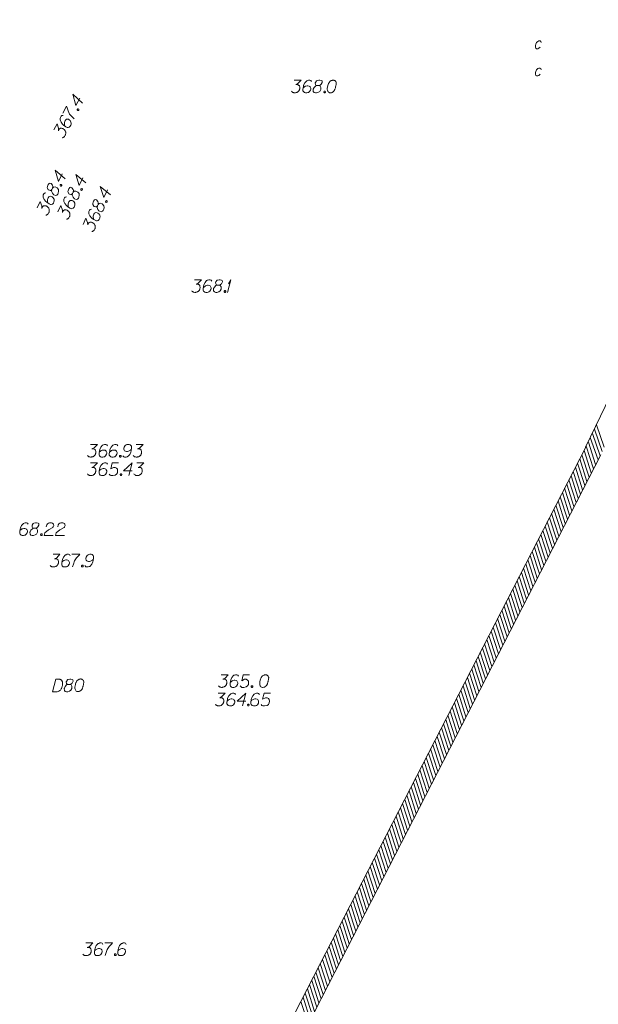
# Model space of a CAD drawing. Header units: millimetres. Extents: x 460 to 2266, y 622 to 2169.
# Tile 53 of 95: x 2042 to 2076, y 1971 to 2029. Entities that reach past the tile are written whole.
import ezdxf

# ---------------------------------------------------------------- set-up
doc = ezdxf.new("R2010")
doc.units = ezdxf.units.MM
for name, color, linetype, lineweight in [('#digitalizacja', 7, 'Continuous', 18), ('#RAMKA', 7, 'Continuous', 18), ('#skartowane', 7, 'Continuous', 18), ('#zakres', 7, 'Continuous', 18)]:
    doc.layers.add(name, color=color, linetype=linetype, lineweight=lineweight)

# ---------------------------------------------------------------- blocks, each defined once
blk = doc.blocks.new('*U182')
at = {"layer": '#skartowane', "color": 7, "linetype": 'ByBlock', "lineweight": 18}
for q in [(5555349.341, 5636359.694), (5555349.394, 5636360.19)]:
    blk.add_line((5555349.542, 5636360.444), q, dxfattribs=at)

msp = doc.modelspace()

# ---------------------------------------------------------------- linework, layer by layer
at = {"layer": '#digitalizacja', "color": 1, "linetype": 'Continuous', "lineweight": 18, "flags": 128}
for points in [[(2045.462, 2024.584), (2045.221, 2024.137), (2045.046, 2024.808), (2045.611, 2024.276)], [(2044.464, 2023.552), (2044.384, 2023.541), (2044.343, 2023.503), (2044.304, 2023.43), (2044.297, 2023.367), (2044.291, 2023.33), (2044.292, 2023.296), (2044.341, 2023.162), (2044.435, 2023.038), (2044.494, 2022.986), (2044.634, 2022.884), (2044.712, 2022.842), (2044.754, 2022.846), (2044.818, 2022.865), (2044.837, 2022.875), (2044.881, 2022.919), (2044.917, 2022.986), (2044.935, 2023.044), (2044.944, 2023.086), (2044.93, 2023.16), (2044.875, 2023.257), (2044.831, 2023.301), (2044.79, 2023.323), (2044.708, 2023.333), (2044.671, 2023.327), (2044.631, 2023.301), (2044.581, 2023.247), (2044.556, 2023.201), (2044.541, 2023.135), (2044.537, 2023.09), (2044.545, 2023.006), (2044.554, 2022.96), (2044.561, 2022.936)], [(2044.439, 2023.68), (2044.663, 2024.096), (2044.675, 2024.056), (2044.755, 2023.818), (2044.844, 2023.636), (2044.982, 2023.481), (2045.116, 2023.355)], [(2045.299, 2023.907), (2045.313, 2023.933), (2045.332, 2023.943), (2045.361, 2023.948), (2045.387, 2023.934), (2045.399, 2023.907), (2045.401, 2023.886), (2045.387, 2023.86), (2045.369, 2023.85), (2045.339, 2023.845), (2045.313, 2023.859), (2045.301, 2023.886), (2045.299, 2023.907)], [(2043.907, 2022.692), (2044.103, 2023.056), (2044.187, 2022.789), (2044.183, 2022.644), (2044.233, 2022.737), (2044.249, 2022.755), (2044.26, 2022.763), (2044.271, 2022.771), (2044.282, 2022.778), (2044.309, 2022.791), (2044.33, 2022.793), (2044.351, 2022.795), (2044.37, 2022.792), (2044.411, 2022.782), (2044.445, 2022.771), (2044.461, 2022.762), (2044.482, 2022.751), (2044.51, 2022.729), (2044.528, 2022.713), (2044.546, 2022.696), (2044.559, 2022.683), (2044.567, 2022.672), (2044.574, 2022.661), (2044.582, 2022.65), (2044.592, 2022.632), (2044.604, 2022.605), (2044.611, 2022.581), (2044.616, 2022.565), (2044.618, 2022.544), (2044.62, 2022.522), (2044.619, 2022.496), (2044.619, 2022.483), (2044.61, 2022.441), (2044.598, 2022.407), (2044.592, 2022.383), (2044.573, 2022.347), (2044.545, 2022.308), (2044.531, 2022.295), (2044.518, 2022.282), (2044.504, 2022.27), (2044.486, 2022.26), (2044.467, 2022.25), (2044.432, 2022.235), (2044.403, 2022.23)]]:
    msp.add_lwpolyline(points, dxfattribs=at)
at = {"layer": '#digitalizacja', "color": 36, "linetype": 'Continuous', "lineweight": 18, "true_color": 0x7d3300, "flags": 128}
for points in [[(2046.078, 2004.062), (2046.491, 2004.062), (2046.296, 2003.861), (2046.166, 2003.796), (2046.272, 2003.796), (2046.296, 2003.79), (2046.308, 2003.784), (2046.32, 2003.779), (2046.331, 2003.773), (2046.355, 2003.755), (2046.367, 2003.737), (2046.379, 2003.719), (2046.385, 2003.702), (2046.396, 2003.66), (2046.402, 2003.625), (2046.402, 2003.607), (2046.402, 2003.584), (2046.396, 2003.548), (2046.391, 2003.525), (2046.385, 2003.501), (2046.379, 2003.483), (2046.373, 2003.471), (2046.367, 2003.46), (2046.361, 2003.448), (2046.349, 2003.43), (2046.331, 2003.406), (2046.314, 2003.389), (2046.302, 2003.377), (2046.284, 2003.365), (2046.267, 2003.353), (2046.243, 2003.342), (2046.231, 2003.336), (2046.19, 2003.324), (2046.154, 2003.318), (2046.131, 2003.312), (2046.089, 2003.312), (2046.042, 2003.318), (2046.024, 2003.324), (2046.007, 2003.33), (2045.989, 2003.336), (2045.971, 2003.347), (2045.954, 2003.359), (2045.924, 2003.383), (2045.906, 2003.406)], [(2047.099, 2003.979), (2047.052, 2004.044), (2046.999, 2004.062), (2046.916, 2004.062), (2046.857, 2004.038), (2046.822, 2004.027), (2046.792, 2004.009), (2046.698, 2003.902), (2046.633, 2003.761), (2046.615, 2003.684), (2046.591, 2003.513), (2046.591, 2003.424), (2046.615, 2003.389), (2046.662, 2003.342), (2046.68, 2003.33), (2046.739, 2003.312), (2046.816, 2003.312), (2046.875, 2003.324), (2046.916, 2003.336), (2046.975, 2003.383), (2047.034, 2003.477), (2047.052, 2003.536), (2047.052, 2003.584), (2047.022, 2003.66), (2046.999, 2003.69), (2046.957, 2003.714), (2046.887, 2003.731), (2046.833, 2003.731), (2046.768, 2003.714), (2046.727, 2003.696), (2046.656, 2003.649), (2046.621, 2003.619), (2046.603, 2003.601)], [(2047.707, 2003.979), (2047.66, 2004.044), (2047.607, 2004.062), (2047.524, 2004.062), (2047.465, 2004.038), (2047.43, 2004.027), (2047.4, 2004.009), (2047.306, 2003.902), (2047.241, 2003.761), (2047.223, 2003.684), (2047.199, 2003.513), (2047.199, 2003.424), (2047.223, 2003.389), (2047.27, 2003.342), (2047.288, 2003.33), (2047.347, 2003.312), (2047.424, 2003.312), (2047.483, 2003.324), (2047.524, 2003.336), (2047.583, 2003.383), (2047.642, 2003.477), (2047.66, 2003.536), (2047.66, 2003.584), (2047.631, 2003.66), (2047.607, 2003.69), (2047.566, 2003.714), (2047.495, 2003.731), (2047.442, 2003.731), (2047.377, 2003.714), (2047.335, 2003.696), (2047.264, 2003.649), (2047.229, 2003.619), (2047.211, 2003.601)], [(2048.008, 2003.395), (2048.056, 2003.33), (2048.109, 2003.312), (2048.192, 2003.312), (2048.251, 2003.336), (2048.286, 2003.347), (2048.315, 2003.365), (2048.41, 2003.471), (2048.475, 2003.613), (2048.493, 2003.69), (2048.516, 2003.861), (2048.516, 2003.95), (2048.493, 2003.985), (2048.445, 2004.032), (2048.428, 2004.044), (2048.369, 2004.062), (2048.292, 2004.062), (2048.233, 2004.05), (2048.192, 2004.038), (2048.132, 2003.991), (2048.073, 2003.897), (2048.056, 2003.838), (2048.056, 2003.79), (2048.085, 2003.714), (2048.109, 2003.684), (2048.15, 2003.66), (2048.221, 2003.643), (2048.274, 2003.643), (2048.339, 2003.66), (2048.38, 2003.678), (2048.451, 2003.725), (2048.487, 2003.755), (2048.504, 2003.773)], [(2048.788, 2004.062), (2049.201, 2004.062), (2049.006, 2003.861), (2048.876, 2003.796), (2048.983, 2003.796), (2049.006, 2003.79), (2049.018, 2003.784), (2049.03, 2003.779), (2049.042, 2003.773), (2049.065, 2003.755), (2049.077, 2003.737), (2049.089, 2003.719), (2049.095, 2003.702), (2049.107, 2003.66), (2049.113, 2003.625), (2049.113, 2003.607), (2049.113, 2003.584), (2049.107, 2003.548), (2049.101, 2003.525), (2049.095, 2003.501), (2049.089, 2003.483), (2049.083, 2003.471), (2049.077, 2003.46), (2049.071, 2003.448), (2049.06, 2003.43), (2049.042, 2003.406), (2049.024, 2003.389), (2049.012, 2003.377), (2048.995, 2003.365), (2048.977, 2003.353), (2048.953, 2003.342), (2048.941, 2003.336), (2048.9, 2003.324), (2048.865, 2003.318), (2048.841, 2003.312), (2048.8, 2003.312), (2048.752, 2003.318), (2048.735, 2003.324), (2048.717, 2003.33), (2048.699, 2003.336), (2048.682, 2003.347), (2048.664, 2003.359), (2048.634, 2003.383), (2048.617, 2003.406)], [(2047.843, 2003.412), (2047.873, 2003.412), (2047.89, 2003.401), (2047.908, 2003.377), (2047.908, 2003.347), (2047.89, 2003.324), (2047.873, 2003.312), (2047.843, 2003.312), (2047.825, 2003.324), (2047.808, 2003.347), (2047.808, 2003.377), (2047.825, 2003.401), (2047.843, 2003.412)], [(2046.078, 2002.968), (2046.491, 2002.968), (2046.296, 2002.767), (2046.166, 2002.702), (2046.272, 2002.702), (2046.296, 2002.696), (2046.308, 2002.69), (2046.32, 2002.684), (2046.331, 2002.678), (2046.355, 2002.661), (2046.367, 2002.643), (2046.379, 2002.625), (2046.385, 2002.608), (2046.396, 2002.566), (2046.402, 2002.531), (2046.402, 2002.513), (2046.402, 2002.489), (2046.396, 2002.454), (2046.391, 2002.43), (2046.385, 2002.407), (2046.379, 2002.389), (2046.373, 2002.377), (2046.367, 2002.366), (2046.361, 2002.354), (2046.349, 2002.336), (2046.331, 2002.312), (2046.314, 2002.295), (2046.302, 2002.283), (2046.284, 2002.271), (2046.267, 2002.259), (2046.243, 2002.247), (2046.231, 2002.241), (2046.19, 2002.23), (2046.154, 2002.224), (2046.131, 2002.218), (2046.089, 2002.218), (2046.042, 2002.224), (2046.024, 2002.23), (2046.007, 2002.236), (2045.989, 2002.241), (2045.971, 2002.253), (2045.954, 2002.265), (2045.924, 2002.289), (2045.906, 2002.312)], [(2047.099, 2002.885), (2047.052, 2002.95), (2046.999, 2002.968), (2046.916, 2002.968), (2046.857, 2002.944), (2046.822, 2002.932), (2046.792, 2002.915), (2046.698, 2002.808), (2046.633, 2002.667), (2046.615, 2002.59), (2046.591, 2002.419), (2046.591, 2002.33), (2046.615, 2002.295), (2046.662, 2002.247), (2046.68, 2002.236), (2046.739, 2002.218), (2046.816, 2002.218), (2046.875, 2002.23), (2046.916, 2002.241), (2046.975, 2002.289), (2047.034, 2002.383), (2047.052, 2002.442), (2047.052, 2002.489), (2047.022, 2002.566), (2046.999, 2002.596), (2046.957, 2002.619), (2046.887, 2002.637), (2046.833, 2002.637), (2046.768, 2002.619), (2046.727, 2002.602), (2046.656, 2002.554), (2046.621, 2002.525), (2046.603, 2002.507)], [(2047.749, 2002.968), (2047.377, 2002.968), (2047.282, 2002.614), (2047.453, 2002.702), (2047.554, 2002.702), (2047.636, 2002.649), (2047.684, 2002.59), (2047.695, 2002.489), (2047.678, 2002.389), (2047.631, 2002.306), (2047.548, 2002.241), (2047.406, 2002.218), (2047.3, 2002.218), (2047.247, 2002.241), (2047.199, 2002.306)], [(2048.558, 2002.495), (2048.05, 2002.495), (2048.558, 2002.968), (2048.357, 2002.218)], [(2048.829, 2002.968), (2049.243, 2002.968), (2049.048, 2002.767), (2048.918, 2002.702), (2049.024, 2002.702), (2049.048, 2002.696), (2049.06, 2002.69), (2049.071, 2002.684), (2049.083, 2002.678), (2049.107, 2002.661), (2049.119, 2002.643), (2049.13, 2002.625), (2049.136, 2002.608), (2049.148, 2002.566), (2049.154, 2002.531), (2049.154, 2002.513), (2049.154, 2002.489), (2049.148, 2002.454), (2049.142, 2002.43), (2049.136, 2002.407), (2049.13, 2002.389), (2049.125, 2002.377), (2049.119, 2002.366), (2049.113, 2002.354), (2049.101, 2002.336), (2049.083, 2002.312), (2049.065, 2002.295), (2049.054, 2002.283), (2049.036, 2002.271), (2049.018, 2002.259), (2048.995, 2002.247), (2048.983, 2002.241), (2048.941, 2002.23), (2048.906, 2002.224), (2048.882, 2002.218), (2048.841, 2002.218), (2048.794, 2002.224), (2048.776, 2002.23), (2048.758, 2002.236), (2048.741, 2002.241), (2048.723, 2002.253), (2048.705, 2002.265), (2048.676, 2002.289), (2048.658, 2002.312)], [(2047.884, 2002.318), (2047.914, 2002.318), (2047.932, 2002.306), (2047.949, 2002.283), (2047.949, 2002.253), (2047.932, 2002.23), (2047.914, 2002.218), (2047.884, 2002.218), (2047.867, 2002.23), (2047.849, 2002.253), (2047.849, 2002.283), (2047.867, 2002.306), (2047.884, 2002.318)], [(2053.836, 1990.42), (2054.249, 1990.42), (2054.055, 1990.219), (2053.925, 1990.154), (2054.031, 1990.154), (2054.055, 1990.148), (2054.066, 1990.142), (2054.078, 1990.136), (2054.09, 1990.13), (2054.114, 1990.113), (2054.125, 1990.095), (2054.137, 1990.077), (2054.143, 1990.06), (2054.155, 1990.018), (2054.161, 1989.983), (2054.161, 1989.965), (2054.161, 1989.941), (2054.155, 1989.906), (2054.149, 1989.882), (2054.143, 1989.859), (2054.137, 1989.841), (2054.131, 1989.829), (2054.125, 1989.817), (2054.12, 1989.806), (2054.108, 1989.788), (2054.09, 1989.764), (2054.072, 1989.747), (2054.061, 1989.735), (2054.043, 1989.723), (2054.025, 1989.711), (2054.001, 1989.699), (2053.99, 1989.693), (2053.948, 1989.682), (2053.913, 1989.676), (2053.889, 1989.67), (2053.848, 1989.67), (2053.801, 1989.676), (2053.783, 1989.682), (2053.765, 1989.688), (2053.747, 1989.693), (2053.73, 1989.705), (2053.712, 1989.717), (2053.683, 1989.741), (2053.665, 1989.764)], [(2054.858, 1990.337), (2054.81, 1990.402), (2054.757, 1990.42), (2054.675, 1990.42), (2054.616, 1990.396), (2054.58, 1990.384), (2054.551, 1990.367), (2054.456, 1990.26), (2054.391, 1990.119), (2054.373, 1990.042), (2054.35, 1989.871), (2054.35, 1989.782), (2054.373, 1989.747), (2054.421, 1989.699), (2054.438, 1989.688), (2054.497, 1989.67), (2054.574, 1989.67), (2054.633, 1989.682), (2054.675, 1989.693), (2054.734, 1989.741), (2054.793, 1989.835), (2054.81, 1989.894), (2054.81, 1989.941), (2054.781, 1990.018), (2054.757, 1990.048), (2054.716, 1990.071), (2054.645, 1990.089), (2054.592, 1990.089), (2054.527, 1990.071), (2054.486, 1990.054), (2054.415, 1990.006), (2054.379, 1989.977), (2054.362, 1989.959)], [(2055.507, 1990.42), (2055.135, 1990.42), (2055.041, 1990.066), (2055.212, 1990.154), (2055.312, 1990.154), (2055.395, 1990.101), (2055.442, 1990.042), (2055.454, 1989.941), (2055.436, 1989.841), (2055.389, 1989.758), (2055.306, 1989.693), (2055.165, 1989.67), (2055.058, 1989.67), (2055.005, 1989.693), (2054.958, 1989.758)], [(2056.464, 1990.42), (2056.452, 1990.42), (2056.417, 1990.414), (2056.393, 1990.408), (2056.375, 1990.402), (2056.346, 1990.39), (2056.31, 1990.373), (2056.281, 1990.355), (2056.251, 1990.331), (2056.234, 1990.308), (2056.216, 1990.278), (2056.198, 1990.249), (2056.18, 1990.213), (2056.169, 1990.189), (2056.157, 1990.154), (2056.139, 1990.095), (2056.121, 1990.006), (2056.109, 1989.936), (2056.109, 1989.871), (2056.115, 1989.823), (2056.139, 1989.77), (2056.157, 1989.741), (2056.186, 1989.705), (2056.222, 1989.682), (2056.239, 1989.676), (2056.275, 1989.67), (2056.304, 1989.67), (2056.352, 1989.676), (2056.393, 1989.688), (2056.422, 1989.705), (2056.464, 1989.735), (2056.482, 1989.752), (2056.505, 1989.776), (2056.523, 1989.8), (2056.535, 1989.817), (2056.546, 1989.847), (2056.552, 1989.859), (2056.564, 1989.888), (2056.576, 1989.924), (2056.588, 1989.959), (2056.594, 1989.983), (2056.6, 1990.001), (2056.605, 1990.024), (2056.617, 1990.077), (2056.623, 1990.107), (2056.629, 1990.136), (2056.635, 1990.178), (2056.641, 1990.231), (2056.641, 1990.249), (2056.635, 1990.272), (2056.629, 1990.296), (2056.611, 1990.331), (2056.594, 1990.355), (2056.576, 1990.373), (2056.552, 1990.39), (2056.529, 1990.402), (2056.511, 1990.408), (2056.493, 1990.414), (2056.464, 1990.42)], [(2044.023, 1990.15), (2044.224, 1990.152), (2044.265, 1990.147), (2044.283, 1990.141), (2044.312, 1990.13), (2044.33, 1990.118), (2044.348, 1990.107), (2044.378, 1990.078), (2044.396, 1990.054), (2044.426, 1989.996), (2044.428, 1989.866), (2044.423, 1989.807), (2044.418, 1989.777), (2044.412, 1989.747), (2044.407, 1989.718), (2044.395, 1989.688), (2044.384, 1989.652), (2044.361, 1989.599), (2044.349, 1989.575), (2044.303, 1989.51), (2044.262, 1989.474), (2044.215, 1989.444), (2044.163, 1989.419), (2044.115, 1989.407), (2044.062, 1989.4), (2043.832, 1989.397), (2044.023, 1990.15)], [(2044.765, 1989.835), (2044.848, 1989.836), (2044.871, 1989.842), (2044.942, 1989.873), (2044.994, 1989.921), (2045.052, 1990.034), (2045.045, 1990.116), (2045.003, 1990.145), (2044.92, 1990.162), (2044.861, 1990.161), (2044.749, 1990.142), (2044.714, 1990.112), (2044.656, 1990.022), (2044.651, 1989.993), (2044.664, 1989.904), (2044.688, 1989.869), (2044.765, 1989.835), (2044.671, 1989.81), (2044.584, 1989.72), (2044.538, 1989.631), (2044.532, 1989.601), (2044.54, 1989.489), (2044.593, 1989.431), (2044.665, 1989.408), (2044.735, 1989.409), (2044.847, 1989.44), (2044.929, 1989.494), (2044.981, 1989.601), (2044.986, 1989.637), (2044.979, 1989.731), (2044.931, 1989.813), (2044.848, 1989.836)], [(2045.511, 1990.17), (2045.499, 1990.17), (2045.463, 1990.163), (2045.44, 1990.157), (2045.422, 1990.151), (2045.393, 1990.139), (2045.358, 1990.12), (2045.329, 1990.102), (2045.299, 1990.078), (2045.282, 1990.054), (2045.265, 1990.025), (2045.247, 1989.995), (2045.23, 1989.959), (2045.219, 1989.935), (2045.207, 1989.9), (2045.19, 1989.841), (2045.174, 1989.752), (2045.163, 1989.681), (2045.164, 1989.616), (2045.17, 1989.569), (2045.195, 1989.516), (2045.213, 1989.486), (2045.243, 1989.451), (2045.279, 1989.428), (2045.296, 1989.423), (2045.332, 1989.417), (2045.361, 1989.418), (2045.409, 1989.424), (2045.45, 1989.437), (2045.479, 1989.455), (2045.52, 1989.485), (2045.537, 1989.503), (2045.561, 1989.527), (2045.578, 1989.55), (2045.59, 1989.568), (2045.601, 1989.598), (2045.607, 1989.61), (2045.618, 1989.64), (2045.63, 1989.675), (2045.641, 1989.711), (2045.646, 1989.735), (2045.652, 1989.752), (2045.658, 1989.776), (2045.669, 1989.829), (2045.674, 1989.859), (2045.68, 1989.889), (2045.685, 1989.93), (2045.69, 1989.983), (2045.69, 1990.001), (2045.684, 1990.024), (2045.678, 1990.048), (2045.66, 1990.083), (2045.641, 1990.106), (2045.624, 1990.124), (2045.6, 1990.141), (2045.576, 1990.153), (2045.558, 1990.159), (2045.54, 1990.164), (2045.511, 1990.17)], [(2055.643, 1989.77), (2055.673, 1989.77), (2055.69, 1989.758), (2055.708, 1989.735), (2055.708, 1989.705), (2055.69, 1989.682), (2055.673, 1989.67), (2055.643, 1989.67), (2055.625, 1989.682), (2055.608, 1989.705), (2055.608, 1989.735), (2055.625, 1989.758), (2055.643, 1989.77)], [(2053.656, 1989.323), (2054.069, 1989.323), (2053.874, 1989.122), (2053.744, 1989.057), (2053.851, 1989.057), (2053.874, 1989.051), (2053.886, 1989.045), (2053.898, 1989.039), (2053.91, 1989.033), (2053.933, 1989.016), (2053.945, 1988.998), (2053.957, 1988.98), (2053.963, 1988.962), (2053.975, 1988.921), (2053.981, 1988.886), (2053.981, 1988.868), (2053.981, 1988.844), (2053.975, 1988.809), (2053.969, 1988.785), (2053.963, 1988.762), (2053.957, 1988.744), (2053.951, 1988.732), (2053.945, 1988.72), (2053.939, 1988.709), (2053.928, 1988.691), (2053.91, 1988.667), (2053.892, 1988.65), (2053.88, 1988.638), (2053.863, 1988.626), (2053.845, 1988.614), (2053.821, 1988.602), (2053.809, 1988.596), (2053.768, 1988.585), (2053.733, 1988.579), (2053.709, 1988.573), (2053.668, 1988.573), (2053.62, 1988.579), (2053.603, 1988.585), (2053.585, 1988.59), (2053.567, 1988.596), (2053.55, 1988.608), (2053.532, 1988.62), (2053.502, 1988.644), (2053.485, 1988.667)], [(2054.677, 1989.24), (2054.63, 1989.305), (2054.577, 1989.323), (2054.494, 1989.323), (2054.435, 1989.299), (2054.4, 1989.287), (2054.37, 1989.27), (2054.276, 1989.163), (2054.211, 1989.022), (2054.193, 1988.945), (2054.17, 1988.774), (2054.17, 1988.685), (2054.193, 1988.65), (2054.24, 1988.602), (2054.258, 1988.59), (2054.317, 1988.573), (2054.394, 1988.573), (2054.453, 1988.585), (2054.494, 1988.596), (2054.554, 1988.644), (2054.613, 1988.738), (2054.63, 1988.797), (2054.63, 1988.844), (2054.601, 1988.921), (2054.577, 1988.951), (2054.536, 1988.974), (2054.465, 1988.992), (2054.412, 1988.992), (2054.347, 1988.974), (2054.305, 1988.957), (2054.235, 1988.909), (2054.199, 1988.88), (2054.181, 1988.862)], [(2055.286, 1988.85), (2054.778, 1988.85), (2055.286, 1989.323), (2055.085, 1988.573)], [(2056.095, 1989.24), (2056.047, 1989.305), (2055.994, 1989.323), (2055.912, 1989.323), (2055.853, 1989.299), (2055.817, 1989.287), (2055.788, 1989.27), (2055.693, 1989.163), (2055.628, 1989.022), (2055.61, 1988.945), (2055.587, 1988.774), (2055.587, 1988.685), (2055.61, 1988.65), (2055.658, 1988.602), (2055.675, 1988.59), (2055.734, 1988.573), (2055.811, 1988.573), (2055.87, 1988.585), (2055.912, 1988.596), (2055.971, 1988.644), (2056.03, 1988.738), (2056.047, 1988.797), (2056.047, 1988.844), (2056.018, 1988.921), (2055.994, 1988.951), (2055.953, 1988.974), (2055.882, 1988.992), (2055.829, 1988.992), (2055.764, 1988.974), (2055.723, 1988.957), (2055.652, 1988.909), (2055.616, 1988.88), (2055.599, 1988.862)], [(2056.744, 1989.323), (2056.372, 1989.323), (2056.278, 1988.968), (2056.449, 1989.057), (2056.549, 1989.057), (2056.632, 1989.004), (2056.679, 1988.945), (2056.691, 1988.844), (2056.673, 1988.744), (2056.626, 1988.661), (2056.543, 1988.596), (2056.402, 1988.573), (2056.295, 1988.573), (2056.242, 1988.596), (2056.195, 1988.661)], [(2055.421, 1988.673), (2055.451, 1988.673), (2055.469, 1988.661), (2055.486, 1988.638), (2055.486, 1988.608), (2055.469, 1988.585), (2055.451, 1988.573), (2055.421, 1988.573), (2055.404, 1988.585), (2055.386, 1988.608), (2055.386, 1988.638), (2055.404, 1988.661), (2055.421, 1988.673)]]:
    msp.add_lwpolyline(points, dxfattribs=at)
at = {"layer": '#RAMKA', "linetype": 'Continuous', "lineweight": 18, "flags": 128}
for points in [[(2072.788, 2027.871), (2072.755, 2027.936), (2072.714, 2027.969), (2072.64, 2027.969), (2072.581, 2027.936), (2072.514, 2027.871), (2072.462, 2027.768), (2072.444, 2027.703), (2072.443, 2027.605), (2072.475, 2027.54), (2072.516, 2027.508), (2072.591, 2027.508), (2072.649, 2027.54), (2072.717, 2027.605)], [(2072.788, 2026.258), (2072.755, 2026.324), (2072.714, 2026.356), (2072.64, 2026.356), (2072.581, 2026.324), (2072.514, 2026.258), (2072.462, 2026.155), (2072.444, 2026.09), (2072.443, 2025.993), (2072.475, 2025.927), (2072.516, 2025.895), (2072.591, 2025.895), (2072.649, 2025.927), (2072.717, 2025.993)]]:
    msp.add_lwpolyline(points, dxfattribs=at)
at = {"layer": '#skartowane', "color": 7, "linetype": 'Continuous', "lineweight": 18, "flags": 128}
for points in [[(2058.158, 2025.643), (2058.572, 2025.643), (2058.377, 2025.442), (2058.247, 2025.377), (2058.353, 2025.377), (2058.377, 2025.371), (2058.389, 2025.365), (2058.4, 2025.36), (2058.412, 2025.354), (2058.436, 2025.336), (2058.448, 2025.318), (2058.46, 2025.301), (2058.465, 2025.283), (2058.477, 2025.242), (2058.483, 2025.206), (2058.483, 2025.188), (2058.483, 2025.165), (2058.477, 2025.129), (2058.471, 2025.106), (2058.465, 2025.082), (2058.46, 2025.064), (2058.454, 2025.053), (2058.448, 2025.041), (2058.442, 2025.029), (2058.43, 2025.011), (2058.412, 2024.988), (2058.395, 2024.97), (2058.383, 2024.958), (2058.365, 2024.946), (2058.347, 2024.934), (2058.324, 2024.923), (2058.312, 2024.917), (2058.271, 2024.905), (2058.235, 2024.899), (2058.212, 2024.893), (2058.17, 2024.893), (2058.123, 2024.899), (2058.105, 2024.905), (2058.088, 2024.911), (2058.07, 2024.917), (2058.052, 2024.928), (2058.034, 2024.94), (2058.005, 2024.964), (2057.987, 2024.988)], [(2059.18, 2025.56), (2059.133, 2025.625), (2059.08, 2025.643), (2058.997, 2025.643), (2058.938, 2025.619), (2058.902, 2025.608), (2058.873, 2025.59), (2058.778, 2025.484), (2058.713, 2025.342), (2058.696, 2025.265), (2058.672, 2025.094), (2058.672, 2025.005), (2058.696, 2024.97), (2058.743, 2024.923), (2058.761, 2024.911), (2058.82, 2024.893), (2058.897, 2024.893), (2058.956, 2024.905), (2058.997, 2024.917), (2059.056, 2024.964), (2059.115, 2025.058), (2059.133, 2025.117), (2059.133, 2025.165), (2059.103, 2025.242), (2059.08, 2025.271), (2059.038, 2025.295), (2058.967, 2025.312), (2058.914, 2025.312), (2058.849, 2025.295), (2058.808, 2025.277), (2058.737, 2025.23), (2058.702, 2025.2), (2058.684, 2025.182)], [(2059.517, 2025.318), (2059.599, 2025.318), (2059.623, 2025.324), (2059.694, 2025.354), (2059.747, 2025.401), (2059.806, 2025.513), (2059.8, 2025.596), (2059.759, 2025.625), (2059.676, 2025.643), (2059.617, 2025.643), (2059.505, 2025.625), (2059.469, 2025.596), (2059.41, 2025.507), (2059.404, 2025.478), (2059.416, 2025.389), (2059.44, 2025.354), (2059.517, 2025.318), (2059.422, 2025.295), (2059.333, 2025.206), (2059.286, 2025.117), (2059.28, 2025.088), (2059.286, 2024.976), (2059.339, 2024.917), (2059.41, 2024.893), (2059.481, 2024.893), (2059.593, 2024.923), (2059.676, 2024.976), (2059.729, 2025.082), (2059.735, 2025.117), (2059.729, 2025.212), (2059.682, 2025.295), (2059.599, 2025.318)], [(2060.467, 2025.643), (2060.455, 2025.643), (2060.42, 2025.637), (2060.396, 2025.631), (2060.379, 2025.625), (2060.349, 2025.613), (2060.314, 2025.596), (2060.284, 2025.578), (2060.255, 2025.554), (2060.237, 2025.531), (2060.219, 2025.501), (2060.201, 2025.472), (2060.184, 2025.436), (2060.172, 2025.413), (2060.16, 2025.377), (2060.142, 2025.318), (2060.125, 2025.23), (2060.113, 2025.159), (2060.113, 2025.094), (2060.119, 2025.047), (2060.142, 2024.993), (2060.16, 2024.964), (2060.19, 2024.928), (2060.225, 2024.905), (2060.243, 2024.899), (2060.278, 2024.893), (2060.308, 2024.893), (2060.355, 2024.899), (2060.396, 2024.911), (2060.426, 2024.928), (2060.467, 2024.958), (2060.485, 2024.976), (2060.509, 2024.999), (2060.526, 2025.023), (2060.538, 2025.041), (2060.55, 2025.07), (2060.556, 2025.082), (2060.568, 2025.112), (2060.579, 2025.147), (2060.591, 2025.182), (2060.597, 2025.206), (2060.603, 2025.224), (2060.609, 2025.247), (2060.621, 2025.301), (2060.627, 2025.33), (2060.633, 2025.36), (2060.638, 2025.401), (2060.644, 2025.454), (2060.644, 2025.472), (2060.638, 2025.495), (2060.633, 2025.519), (2060.615, 2025.554), (2060.597, 2025.578), (2060.579, 2025.596), (2060.556, 2025.613), (2060.532, 2025.625), (2060.514, 2025.631), (2060.497, 2025.637), (2060.467, 2025.643)], [(2059.948, 2024.993), (2059.977, 2024.993), (2059.995, 2024.982), (2060.013, 2024.958), (2060.013, 2024.928), (2059.995, 2024.905), (2059.977, 2024.893), (2059.948, 2024.893), (2059.93, 2024.905), (2059.912, 2024.928), (2059.912, 2024.958), (2059.93, 2024.982), (2059.948, 2024.993)], [(2044.413, 2020.101), (2044.194, 2019.643), (2043.987, 2020.305), (2044.577, 2019.8)], [(2045.637, 2019.856), (2045.418, 2019.398), (2045.211, 2020.06), (2045.801, 2019.555)], [(2043.803, 2019.169), (2043.839, 2019.243), (2043.844, 2019.267), (2043.848, 2019.344), (2043.828, 2019.412), (2043.752, 2019.514), (2043.675, 2019.544), (2043.631, 2019.52), (2043.579, 2019.453), (2043.553, 2019.399), (2043.521, 2019.29), (2043.532, 2019.246), (2043.587, 2019.154), (2043.611, 2019.136), (2043.696, 2019.109), (2043.738, 2019.115), (2043.803, 2019.169), (2043.784, 2019.073), (2043.825, 2018.955), (2043.885, 2018.874), (2043.909, 2018.856), (2044.013, 2018.813), (2044.089, 2018.836), (2044.141, 2018.889), (2044.171, 2018.953), (2044.193, 2019.067), (2044.181, 2019.165), (2044.108, 2019.258), (2044.079, 2019.279), (2043.991, 2019.315), (2043.896, 2019.308), (2043.839, 2019.243)], [(2043.44, 2018.97), (2043.361, 2018.955), (2043.322, 2018.915), (2043.286, 2018.84), (2043.282, 2018.777), (2043.277, 2018.74), (2043.28, 2018.705), (2043.336, 2018.574), (2043.435, 2018.454), (2043.497, 2018.405), (2043.641, 2018.31), (2043.721, 2018.272), (2043.763, 2018.278), (2043.826, 2018.3), (2043.845, 2018.311), (2043.886, 2018.357), (2043.919, 2018.426), (2043.934, 2018.484), (2043.941, 2018.527), (2043.924, 2018.6), (2043.864, 2018.694), (2043.819, 2018.736), (2043.776, 2018.756), (2043.694, 2018.763), (2043.657, 2018.754), (2043.618, 2018.727), (2043.572, 2018.671), (2043.549, 2018.623), (2043.537, 2018.557), (2043.535, 2018.512), (2043.547, 2018.427), (2043.558, 2018.383), (2043.566, 2018.359)], [(2044.282, 2019.417), (2044.295, 2019.444), (2044.313, 2019.455), (2044.342, 2019.461), (2044.369, 2019.448), (2044.382, 2019.422), (2044.385, 2019.401), (2044.373, 2019.374), (2044.354, 2019.363), (2044.325, 2019.357), (2044.299, 2019.37), (2044.285, 2019.396), (2044.282, 2019.417)], [(2045.028, 2018.924), (2045.063, 2018.998), (2045.068, 2019.022), (2045.072, 2019.099), (2045.053, 2019.167), (2044.977, 2019.269), (2044.9, 2019.299), (2044.855, 2019.275), (2044.804, 2019.208), (2044.778, 2019.154), (2044.746, 2019.045), (2044.757, 2019.001), (2044.811, 2018.909), (2044.836, 2018.891), (2044.921, 2018.864), (2044.963, 2018.87), (2045.028, 2018.924), (2045.008, 2018.828), (2045.05, 2018.71), (2045.11, 2018.629), (2045.134, 2018.611), (2045.237, 2018.568), (2045.314, 2018.59), (2045.366, 2018.644), (2045.396, 2018.708), (2045.418, 2018.822), (2045.406, 2018.92), (2045.333, 2019.013), (2045.303, 2019.034), (2045.215, 2019.069), (2045.12, 2019.063), (2045.063, 2018.998)], [(2045.507, 2019.172), (2045.52, 2019.199), (2045.538, 2019.21), (2045.567, 2019.216), (2045.593, 2019.203), (2045.607, 2019.177), (2045.61, 2019.156), (2045.597, 2019.129), (2045.579, 2019.118), (2045.55, 2019.112), (2045.523, 2019.125), (2045.51, 2019.151), (2045.507, 2019.172)], [(2047.092, 2019.146), (2046.882, 2018.683), (2046.662, 2019.341), (2047.262, 2018.848)], [(2042.924, 2018.084), (2043.102, 2018.457), (2043.2, 2018.194), (2043.202, 2018.049), (2043.248, 2018.145), (2043.263, 2018.163), (2043.274, 2018.172), (2043.284, 2018.18), (2043.295, 2018.188), (2043.321, 2018.201), (2043.342, 2018.204), (2043.363, 2018.207), (2043.382, 2018.205), (2043.424, 2018.198), (2043.458, 2018.188), (2043.474, 2018.18), (2043.496, 2018.17), (2043.525, 2018.15), (2043.544, 2018.134), (2043.563, 2018.119), (2043.576, 2018.106), (2043.584, 2018.095), (2043.592, 2018.085), (2043.6, 2018.074), (2043.611, 2018.056), (2043.625, 2018.03), (2043.633, 2018.006), (2043.639, 2017.99), (2043.642, 2017.969), (2043.645, 2017.948), (2043.645, 2017.922), (2043.646, 2017.909), (2043.638, 2017.866), (2043.628, 2017.832), (2043.624, 2017.808), (2043.606, 2017.771), (2043.58, 2017.731), (2043.567, 2017.717), (2043.554, 2017.704), (2043.541, 2017.69), (2043.523, 2017.679), (2043.505, 2017.668), (2043.471, 2017.652), (2043.442, 2017.646)], [(2044.664, 2018.724), (2044.585, 2018.71), (2044.546, 2018.67), (2044.511, 2018.595), (2044.506, 2018.532), (2044.502, 2018.494), (2044.505, 2018.46), (2044.56, 2018.329), (2044.66, 2018.209), (2044.722, 2018.16), (2044.866, 2018.065), (2044.946, 2018.027), (2044.988, 2018.033), (2045.051, 2018.055), (2045.069, 2018.066), (2045.111, 2018.112), (2045.144, 2018.181), (2045.159, 2018.239), (2045.166, 2018.282), (2045.149, 2018.355), (2045.089, 2018.449), (2045.043, 2018.491), (2045.001, 2018.511), (2044.919, 2018.518), (2044.882, 2018.509), (2044.843, 2018.482), (2044.796, 2018.426), (2044.773, 2018.378), (2044.761, 2018.311), (2044.759, 2018.267), (2044.771, 2018.182), (2044.783, 2018.138), (2044.791, 2018.114)], [(2046.501, 2018.202), (2046.535, 2018.277), (2046.54, 2018.301), (2046.542, 2018.378), (2046.521, 2018.446), (2046.443, 2018.546), (2046.366, 2018.575), (2046.322, 2018.549), (2046.271, 2018.481), (2046.247, 2018.427), (2046.217, 2018.318), (2046.229, 2018.273), (2046.285, 2018.183), (2046.31, 2018.165), (2046.395, 2018.14), (2046.437, 2018.146), (2046.501, 2018.202), (2046.484, 2018.106), (2046.528, 2017.989), (2046.589, 2017.909), (2046.613, 2017.891), (2046.718, 2017.85), (2046.793, 2017.874), (2046.844, 2017.929), (2046.874, 2017.993), (2046.893, 2018.108), (2046.879, 2018.205), (2046.804, 2018.297), (2046.774, 2018.317), (2046.686, 2018.351), (2046.591, 2018.342), (2046.535, 2018.277)], [(2046.975, 2018.46), (2046.987, 2018.487), (2047.005, 2018.498), (2047.034, 2018.504), (2047.061, 2018.492), (2047.075, 2018.466), (2047.079, 2018.445), (2047.067, 2018.418), (2047.049, 2018.407), (2047.02, 2018.4), (2046.993, 2018.413), (2046.979, 2018.439), (2046.975, 2018.46)], [(2044.149, 2017.839), (2044.327, 2018.211), (2044.424, 2017.949), (2044.427, 2017.804), (2044.473, 2017.9), (2044.488, 2017.918), (2044.499, 2017.927), (2044.509, 2017.935), (2044.519, 2017.943), (2044.546, 2017.956), (2044.567, 2017.959), (2044.588, 2017.962), (2044.606, 2017.96), (2044.649, 2017.953), (2044.683, 2017.943), (2044.699, 2017.935), (2044.72, 2017.925), (2044.75, 2017.905), (2044.769, 2017.889), (2044.787, 2017.873), (2044.801, 2017.86), (2044.809, 2017.85), (2044.817, 2017.84), (2044.825, 2017.829), (2044.836, 2017.811), (2044.85, 2017.785), (2044.858, 2017.761), (2044.864, 2017.745), (2044.867, 2017.724), (2044.87, 2017.703), (2044.87, 2017.677), (2044.87, 2017.664), (2044.863, 2017.621), (2044.853, 2017.587), (2044.848, 2017.563), (2044.83, 2017.526), (2044.805, 2017.486), (2044.792, 2017.472), (2044.779, 2017.459), (2044.766, 2017.445), (2044.748, 2017.434), (2044.729, 2017.423), (2044.695, 2017.407), (2044.666, 2017.401)], [(2046.141, 2017.995), (2046.063, 2017.979), (2046.025, 2017.938), (2045.991, 2017.863), (2045.988, 2017.799), (2045.984, 2017.762), (2045.988, 2017.728), (2046.045, 2017.598), (2046.147, 2017.48), (2046.21, 2017.432), (2046.356, 2017.34), (2046.437, 2017.303), (2046.479, 2017.31), (2046.541, 2017.334), (2046.559, 2017.345), (2046.6, 2017.391), (2046.632, 2017.461), (2046.645, 2017.52), (2046.652, 2017.562), (2046.633, 2017.636), (2046.572, 2017.729), (2046.525, 2017.769), (2046.482, 2017.789), (2046.4, 2017.794), (2046.363, 2017.784), (2046.325, 2017.756), (2046.279, 2017.699), (2046.257, 2017.651), (2046.247, 2017.584), (2046.246, 2017.539), (2046.259, 2017.455), (2046.272, 2017.411), (2046.28, 2017.387)], [(2045.644, 2017.1), (2045.815, 2017.476), (2045.917, 2017.215), (2045.922, 2017.07), (2045.966, 2017.167), (2045.981, 2017.186), (2045.992, 2017.194), (2046.002, 2017.203), (2046.012, 2017.211), (2046.038, 2017.225), (2046.059, 2017.229), (2046.08, 2017.232), (2046.099, 2017.23), (2046.141, 2017.224), (2046.176, 2017.214), (2046.192, 2017.207), (2046.213, 2017.197), (2046.243, 2017.177), (2046.262, 2017.162), (2046.281, 2017.147), (2046.295, 2017.134), (2046.303, 2017.124), (2046.312, 2017.114), (2046.32, 2017.104), (2046.331, 2017.085), (2046.345, 2017.06), (2046.354, 2017.036), (2046.36, 2017.02), (2046.363, 2016.999), (2046.367, 2016.978), (2046.368, 2016.952), (2046.368, 2016.939), (2046.362, 2016.896), (2046.353, 2016.862), (2046.348, 2016.838), (2046.331, 2016.8), (2046.306, 2016.76), (2046.294, 2016.746), (2046.281, 2016.732), (2046.268, 2016.718), (2046.25, 2016.707), (2046.232, 2016.696), (2046.198, 2016.679), (2046.169, 2016.672)], [(2052.252, 2013.821), (2052.665, 2013.821), (2052.47, 2013.62), (2052.34, 2013.555), (2052.447, 2013.555), (2052.47, 2013.55), (2052.482, 2013.544), (2052.494, 2013.538), (2052.506, 2013.532), (2052.529, 2013.514), (2052.541, 2013.496), (2052.553, 2013.479), (2052.559, 2013.461), (2052.571, 2013.42), (2052.576, 2013.384), (2052.576, 2013.366), (2052.576, 2013.343), (2052.571, 2013.307), (2052.565, 2013.284), (2052.559, 2013.26), (2052.553, 2013.242), (2052.547, 2013.231), (2052.541, 2013.219), (2052.535, 2013.207), (2052.523, 2013.189), (2052.506, 2013.166), (2052.488, 2013.148), (2052.476, 2013.136), (2052.458, 2013.124), (2052.441, 2013.113), (2052.417, 2013.101), (2052.405, 2013.095), (2052.364, 2013.083), (2052.328, 2013.077), (2052.305, 2013.071), (2052.264, 2013.071), (2052.216, 2013.077), (2052.199, 2013.083), (2052.181, 2013.089), (2052.163, 2013.095), (2052.145, 2013.107), (2052.128, 2013.118), (2052.098, 2013.142), (2052.08, 2013.166)], [(2053.273, 2013.738), (2053.226, 2013.803), (2053.173, 2013.821), (2053.09, 2013.821), (2053.031, 2013.798), (2052.996, 2013.786), (2052.966, 2013.768), (2052.872, 2013.662), (2052.807, 2013.52), (2052.789, 2013.443), (2052.765, 2013.272), (2052.765, 2013.183), (2052.789, 2013.148), (2052.836, 2013.101), (2052.854, 2013.089), (2052.913, 2013.071), (2052.99, 2013.071), (2053.049, 2013.083), (2053.09, 2013.095), (2053.149, 2013.142), (2053.208, 2013.236), (2053.226, 2013.296), (2053.226, 2013.343), (2053.197, 2013.42), (2053.173, 2013.449), (2053.132, 2013.473), (2053.061, 2013.49), (2053.008, 2013.49), (2052.943, 2013.473), (2052.901, 2013.455), (2052.83, 2013.408), (2052.795, 2013.378), (2052.777, 2013.361)], [(2053.61, 2013.496), (2053.692, 2013.496), (2053.716, 2013.502), (2053.787, 2013.532), (2053.84, 2013.579), (2053.899, 2013.691), (2053.893, 2013.774), (2053.852, 2013.803), (2053.769, 2013.821), (2053.71, 2013.821), (2053.598, 2013.803), (2053.563, 2013.774), (2053.504, 2013.685), (2053.498, 2013.656), (2053.509, 2013.567), (2053.533, 2013.532), (2053.61, 2013.496), (2053.515, 2013.473), (2053.427, 2013.384), (2053.38, 2013.296), (2053.374, 2013.266), (2053.38, 2013.154), (2053.433, 2013.095), (2053.504, 2013.071), (2053.574, 2013.071), (2053.687, 2013.101), (2053.769, 2013.154), (2053.822, 2013.26), (2053.828, 2013.296), (2053.822, 2013.39), (2053.775, 2013.473), (2053.692, 2013.496)], [(2054.041, 2013.172), (2054.07, 2013.172), (2054.088, 2013.16), (2054.106, 2013.136), (2054.106, 2013.107), (2054.088, 2013.083), (2054.07, 2013.071), (2054.041, 2013.071), (2054.023, 2013.083), (2054.005, 2013.107), (2054.005, 2013.136), (2054.023, 2013.16), (2054.041, 2013.172)], [(2043.865, 1997.551), (2044.278, 1997.551), (2044.083, 1997.35), (2043.954, 1997.285), (2044.06, 1997.285), (2044.083, 1997.279), (2044.095, 1997.273), (2044.107, 1997.267), (2044.119, 1997.262), (2044.143, 1997.244), (2044.154, 1997.226), (2044.166, 1997.208), (2044.172, 1997.191), (2044.184, 1997.149), (2044.19, 1997.114), (2044.19, 1997.096), (2044.19, 1997.073), (2044.184, 1997.037), (2044.178, 1997.014), (2044.172, 1996.99), (2044.166, 1996.972), (2044.16, 1996.96), (2044.154, 1996.949), (2044.149, 1996.937), (2044.137, 1996.919), (2044.119, 1996.895), (2044.101, 1996.878), (2044.089, 1996.866), (2044.072, 1996.854), (2044.054, 1996.842), (2044.03, 1996.83), (2044.019, 1996.825), (2043.977, 1996.813), (2043.942, 1996.807), (2043.918, 1996.801), (2043.877, 1996.801), (2043.83, 1996.807), (2043.812, 1996.813), (2043.794, 1996.819), (2043.776, 1996.825), (2043.759, 1996.836), (2043.741, 1996.848), (2043.712, 1996.872), (2043.694, 1996.895)], [(2044.887, 1997.468), (2044.839, 1997.533), (2044.786, 1997.551), (2044.704, 1997.551), (2044.645, 1997.527), (2044.609, 1997.515), (2044.58, 1997.498), (2044.485, 1997.391), (2044.42, 1997.25), (2044.402, 1997.173), (2044.379, 1997.002), (2044.379, 1996.913), (2044.402, 1996.878), (2044.45, 1996.83), (2044.467, 1996.819), (2044.526, 1996.801), (2044.603, 1996.801), (2044.662, 1996.813), (2044.704, 1996.825), (2044.763, 1996.872), (2044.822, 1996.966), (2044.839, 1997.025), (2044.839, 1997.073), (2044.81, 1997.149), (2044.786, 1997.179), (2044.745, 1997.202), (2044.674, 1997.22), (2044.621, 1997.22), (2044.556, 1997.202), (2044.515, 1997.185), (2044.444, 1997.138), (2044.408, 1997.108), (2044.391, 1997.09)], [(2044.987, 1997.551), (2045.459, 1997.551), (2045.43, 1997.521), (2045.259, 1997.338), (2045.14, 1997.173), (2045.07, 1996.978), (2045.022, 1996.801)], [(2045.76, 1996.884), (2045.808, 1996.819), (2045.861, 1996.801), (2045.944, 1996.801), (2046.003, 1996.825), (2046.038, 1996.836), (2046.068, 1996.854), (2046.162, 1996.96), (2046.227, 1997.102), (2046.245, 1997.179), (2046.268, 1997.35), (2046.268, 1997.439), (2046.245, 1997.474), (2046.197, 1997.521), (2046.18, 1997.533), (2046.121, 1997.551), (2046.044, 1997.551), (2045.985, 1997.539), (2045.944, 1997.527), (2045.885, 1997.48), (2045.825, 1997.386), (2045.808, 1997.327), (2045.808, 1997.279), (2045.837, 1997.202), (2045.861, 1997.173), (2045.902, 1997.149), (2045.973, 1997.132), (2046.026, 1997.132), (2046.091, 1997.149), (2046.133, 1997.167), (2046.203, 1997.214), (2046.239, 1997.244), (2046.257, 1997.262)], [(2045.595, 1996.901), (2045.625, 1996.901), (2045.642, 1996.89), (2045.66, 1996.866), (2045.66, 1996.836), (2045.642, 1996.813), (2045.625, 1996.801), (2045.595, 1996.801), (2045.577, 1996.813), (2045.56, 1996.836), (2045.56, 1996.866), (2045.577, 1996.89), (2045.595, 1996.901)], [(2045.804, 1974.526), (2046.217, 1974.526), (2046.022, 1974.326), (2045.892, 1974.261), (2045.998, 1974.261), (2046.022, 1974.255), (2046.034, 1974.249), (2046.046, 1974.243), (2046.058, 1974.237), (2046.081, 1974.219), (2046.093, 1974.202), (2046.105, 1974.184), (2046.111, 1974.166), (2046.123, 1974.125), (2046.128, 1974.089), (2046.128, 1974.072), (2046.128, 1974.048), (2046.123, 1974.013), (2046.117, 1973.989), (2046.111, 1973.965), (2046.105, 1973.948), (2046.099, 1973.936), (2046.093, 1973.924), (2046.087, 1973.912), (2046.075, 1973.895), (2046.058, 1973.871), (2046.04, 1973.853), (2046.028, 1973.841), (2046.01, 1973.83), (2045.993, 1973.818), (2045.969, 1973.806), (2045.957, 1973.8), (2045.916, 1973.788), (2045.88, 1973.782), (2045.857, 1973.776), (2045.815, 1973.776), (2045.768, 1973.782), (2045.75, 1973.788), (2045.733, 1973.794), (2045.715, 1973.8), (2045.697, 1973.812), (2045.68, 1973.824), (2045.65, 1973.847), (2045.632, 1973.871)], [(2046.825, 1974.444), (2046.778, 1974.509), (2046.725, 1974.526), (2046.642, 1974.526), (2046.583, 1974.503), (2046.548, 1974.491), (2046.518, 1974.473), (2046.424, 1974.367), (2046.359, 1974.225), (2046.341, 1974.148), (2046.317, 1973.977), (2046.317, 1973.889), (2046.341, 1973.853), (2046.388, 1973.806), (2046.406, 1973.794), (2046.465, 1973.776), (2046.542, 1973.776), (2046.601, 1973.788), (2046.642, 1973.8), (2046.701, 1973.847), (2046.76, 1973.942), (2046.778, 1974.001), (2046.778, 1974.048), (2046.748, 1974.125), (2046.725, 1974.154), (2046.683, 1974.178), (2046.613, 1974.196), (2046.56, 1974.196), (2046.495, 1974.178), (2046.453, 1974.16), (2046.382, 1974.113), (2046.347, 1974.083), (2046.329, 1974.066)], [(2046.926, 1974.526), (2047.398, 1974.526), (2047.368, 1974.497), (2047.197, 1974.314), (2047.079, 1974.148), (2047.008, 1973.954), (2046.961, 1973.776)], [(2048.207, 1974.444), (2048.16, 1974.509), (2048.107, 1974.526), (2048.024, 1974.526), (2047.965, 1974.503), (2047.929, 1974.491), (2047.9, 1974.473), (2047.805, 1974.367), (2047.74, 1974.225), (2047.723, 1974.148), (2047.699, 1973.977), (2047.699, 1973.889), (2047.723, 1973.853), (2047.77, 1973.806), (2047.788, 1973.794), (2047.847, 1973.776), (2047.923, 1973.776), (2047.983, 1973.788), (2048.024, 1973.8), (2048.083, 1973.847), (2048.142, 1973.942), (2048.16, 1974.001), (2048.16, 1974.048), (2048.13, 1974.125), (2048.107, 1974.154), (2048.065, 1974.178), (2047.994, 1974.196), (2047.941, 1974.196), (2047.876, 1974.178), (2047.835, 1974.16), (2047.764, 1974.113), (2047.729, 1974.083), (2047.711, 1974.066)], [(2047.534, 1973.877), (2047.563, 1973.877), (2047.581, 1973.865), (2047.599, 1973.841), (2047.599, 1973.812), (2047.581, 1973.788), (2047.563, 1973.776), (2047.534, 1973.776), (2047.516, 1973.788), (2047.498, 1973.812), (2047.498, 1973.841), (2047.516, 1973.865), (2047.534, 1973.877)]]:
    msp.add_lwpolyline(points, dxfattribs=at)
at = {"layer": '#skartowane', "color": 5, "linetype": 'Continuous', "lineweight": 18, "flags": 128}
for points in [[(2042.399, 1999.335), (2042.352, 1999.4), (2042.299, 1999.418), (2042.216, 1999.418), (2042.157, 1999.394), (2042.122, 1999.383), (2042.092, 1999.365), (2041.998, 1999.259), (2041.933, 1999.117), (2041.915, 1999.04), (2041.891, 1998.869), (2041.891, 1998.78), (2041.915, 1998.745), (2041.962, 1998.698), (2041.98, 1998.686), (2042.039, 1998.668), (2042.116, 1998.668), (2042.175, 1998.68), (2042.216, 1998.692), (2042.275, 1998.739), (2042.334, 1998.833), (2042.352, 1998.892), (2042.352, 1998.94), (2042.323, 1999.016), (2042.299, 1999.046), (2042.258, 1999.07), (2042.187, 1999.087), (2042.134, 1999.087), (2042.069, 1999.07), (2042.027, 1999.052), (2041.956, 1999.005), (2041.921, 1998.975), (2041.903, 1998.957)], [(2042.736, 1999.093), (2042.819, 1999.093), (2042.842, 1999.099), (2042.913, 1999.129), (2042.966, 1999.176), (2043.025, 1999.288), (2043.019, 1999.371), (2042.978, 1999.4), (2042.895, 1999.418), (2042.836, 1999.418), (2042.724, 1999.4), (2042.689, 1999.371), (2042.63, 1999.282), (2042.624, 1999.253), (2042.636, 1999.164), (2042.659, 1999.129), (2042.736, 1999.093), (2042.641, 1999.07), (2042.553, 1998.981), (2042.506, 1998.892), (2042.5, 1998.863), (2042.506, 1998.751), (2042.559, 1998.692), (2042.63, 1998.668), (2042.7, 1998.668), (2042.813, 1998.698), (2042.895, 1998.751), (2042.948, 1998.857), (2042.954, 1998.892), (2042.948, 1998.987), (2042.901, 1999.07), (2042.819, 1999.093)], [(2043.468, 1999.182), (2043.498, 1999.294), (2043.545, 1999.365), (2043.598, 1999.394), (2043.651, 1999.412), (2043.693, 1999.418), (2043.722, 1999.418), (2043.775, 1999.412), (2043.811, 1999.4), (2043.828, 1999.394), (2043.864, 1999.377), (2043.881, 1999.353), (2043.893, 1999.329), (2043.899, 1999.312), (2043.905, 1999.288), (2043.905, 1999.259), (2043.899, 1999.229), (2043.893, 1999.211), (2043.881, 1999.188), (2043.864, 1999.164), (2043.846, 1999.146), (2043.604, 1998.999), (2043.374, 1998.828), (2043.332, 1998.668), (2043.87, 1998.668)], [(2044.141, 1999.182), (2044.171, 1999.294), (2044.218, 1999.365), (2044.271, 1999.394), (2044.324, 1999.412), (2044.366, 1999.418), (2044.395, 1999.418), (2044.448, 1999.412), (2044.484, 1999.4), (2044.501, 1999.394), (2044.537, 1999.377), (2044.555, 1999.353), (2044.566, 1999.329), (2044.572, 1999.312), (2044.578, 1999.288), (2044.578, 1999.259), (2044.572, 1999.229), (2044.566, 1999.211), (2044.555, 1999.188), (2044.537, 1999.164), (2044.519, 1999.146), (2044.277, 1998.999), (2044.047, 1998.828), (2044.005, 1998.668), (2044.543, 1998.668)], [(2043.167, 1998.768), (2043.196, 1998.768), (2043.214, 1998.757), (2043.232, 1998.733), (2043.232, 1998.703), (2043.214, 1998.68), (2043.196, 1998.668), (2043.167, 1998.668), (2043.149, 1998.68), (2043.131, 1998.703), (2043.131, 1998.733), (2043.149, 1998.757), (2043.167, 1998.768)]]:
    msp.add_lwpolyline(points, dxfattribs=at)
at = {"layer": '#zakres', "color": 134, "linetype": 'Continuous', "lineweight": 18}
for p, q in [((2075.414, 2003.893), (2088.964, 2032.143)), ((2076.4, 2003.648), (2075.935, 2004.969)), ((2076.521, 2003.9), (2076.056, 2005.221)), ((2076.158, 2003.143), (2075.693, 2004.464)), ((2076.279, 2003.396), (2075.814, 2004.716)), ((2059.67, 1973.256), (2075.42, 2003.906)), ((2075.878, 2002.619), (2075.45, 2003.952)), ((2076.006, 2002.869), (2075.578, 2004.201)), ((2060.56, 1972.799), (2076.31, 2003.449)), ((2075.494, 2001.872), (2075.066, 2003.205)), ((2075.622, 2002.121), (2075.194, 2003.454)), ((2075.75, 2002.37), (2075.322, 2003.703)), ((2075.238, 2001.374), (2074.81, 2002.707)), ((2075.366, 2001.623), (2074.938, 2002.956)), ((2074.982, 2000.876), (2074.554, 2002.209)), ((2075.11, 2001.125), (2074.682, 2002.458)), ((2074.598, 2000.129), (2074.17, 2001.462)), ((2074.726, 2000.378), (2074.298, 2001.711)), ((2074.854, 2000.627), (2074.426, 2001.96)), ((2074.342, 1999.631), (2073.914, 2000.964)), ((2074.47, 1999.88), (2074.042, 2001.213)), ((2074.086, 1999.133), (2073.658, 2000.466)), ((2074.214, 1999.382), (2073.786, 2000.715)), ((2073.702, 1998.386), (2073.274, 1999.719)), ((2073.83, 1998.635), (2073.402, 1999.968)), ((2073.958, 1998.884), (2073.53, 2000.217)), ((2073.446, 1997.888), (2073.018, 1999.221)), ((2073.574, 1998.137), (2073.146, 1999.47)), ((2073.062, 1997.141), (2072.634, 1998.473)), ((2073.19, 1997.39), (2072.762, 1998.723)), ((2073.318, 1997.639), (2072.89, 1998.972)), ((2072.806, 1996.642), (2072.378, 1997.975)), ((2072.934, 1996.891), (2072.506, 1998.224)), ((2072.551, 1996.144), (2072.122, 1997.477)), ((2072.678, 1996.393), (2072.25, 1997.726)), ((2072.167, 1995.397), (2071.739, 1996.73)), ((2072.295, 1995.646), (2071.867, 1996.979)), ((2072.423, 1995.895), (2071.994, 1997.228)), ((2071.911, 1994.899), (2071.483, 1996.232)), ((2072.039, 1995.148), (2071.611, 1996.481)), ((2071.655, 1994.401), (2071.227, 1995.734)), ((2071.783, 1994.65), (2071.355, 1995.983)), ((2071.271, 1993.654), (2070.843, 1994.987)), ((2071.399, 1993.903), (2070.971, 1995.236)), ((2071.527, 1994.152), (2071.099, 1995.485)), ((2071.015, 1993.156), (2070.587, 1994.489)), ((2071.143, 1993.405), (2070.715, 1994.738)), ((2070.759, 1992.658), (2070.331, 1993.991)), ((2070.887, 1992.907), (2070.459, 1994.24)), ((2070.375, 1991.911), (2069.947, 1993.244)), ((2070.503, 1992.16), (2070.075, 1993.493)), ((2070.631, 1992.409), (2070.203, 1993.742)), ((2070.119, 1991.413), (2069.691, 1992.745)), ((2070.247, 1991.662), (2069.819, 1992.995)), ((2069.863, 1990.914), (2069.435, 1992.247)), ((2069.991, 1991.163), (2069.563, 1992.496)), ((2069.479, 1990.167), (2069.051, 1991.5)), ((2069.607, 1990.416), (2069.179, 1991.749)), ((2069.735, 1990.665), (2069.307, 1991.998)), ((2069.223, 1989.669), (2068.795, 1991.002)), ((2069.351, 1989.918), (2068.923, 1991.251)), ((2068.967, 1989.171), (2068.539, 1990.504)), ((2069.095, 1989.42), (2068.667, 1990.753)), ((2068.583, 1988.424), (2068.155, 1989.757)), ((2068.711, 1988.673), (2068.283, 1990.006)), ((2068.839, 1988.922), (2068.411, 1990.255)), ((2068.327, 1987.926), (2067.899, 1989.259)), ((2068.455, 1988.175), (2068.027, 1989.508)), ((2068.071, 1987.428), (2067.643, 1988.761)), ((2068.199, 1987.677), (2067.771, 1989.01)), ((2067.687, 1986.681), (2067.259, 1988.014)), ((2067.815, 1986.93), (2067.387, 1988.263)), ((2067.943, 1987.179), (2067.515, 1988.512)), ((2067.432, 1986.183), (2067.003, 1987.516)), ((2067.559, 1986.432), (2067.131, 1987.765)), ((2067.176, 1985.685), (2066.748, 1987.017)), ((2067.304, 1985.934), (2066.875, 1987.267)), ((2066.792, 1984.937), (2066.364, 1986.27)), ((2066.92, 1985.186), (2066.492, 1986.519)), ((2067.048, 1985.435), (2066.62, 1986.768)), ((2066.536, 1984.439), (2066.108, 1985.772)), ((2066.664, 1984.688), (2066.236, 1986.021)), ((2066.28, 1983.941), (2065.852, 1985.274)), ((2066.408, 1984.19), (2065.98, 1985.523)), ((2065.896, 1983.194), (2065.468, 1984.527)), ((2066.024, 1983.443), (2065.596, 1984.776)), ((2066.152, 1983.692), (2065.724, 1985.025)), ((2065.64, 1982.696), (2065.212, 1984.029)), ((2065.768, 1982.945), (2065.34, 1984.278)), ((2065.384, 1982.198), (2064.956, 1983.531)), ((2065.512, 1982.447), (2065.084, 1983.78)), ((2065, 1981.451), (2064.572, 1982.784)), ((2065.128, 1981.7), (2064.7, 1983.033)), ((2065.256, 1981.949), (2064.828, 1983.282)), ((2064.744, 1980.953), (2064.316, 1982.286)), ((2064.872, 1981.202), (2064.444, 1982.535)), ((2064.488, 1980.455), (2064.06, 1981.788)), ((2064.616, 1980.704), (2064.188, 1982.037)), ((2064.104, 1979.708), (2063.676, 1981.04)), ((2064.232, 1979.957), (2063.804, 1981.29)), ((2064.36, 1980.206), (2063.932, 1981.539)), ((2063.848, 1979.209), (2063.42, 1980.542)), ((2063.976, 1979.458), (2063.548, 1980.791)), ((2063.592, 1978.711), (2063.164, 1980.044)), ((2063.72, 1978.96), (2063.292, 1980.293)), ((2063.208, 1977.964), (2062.78, 1979.297)), ((2063.336, 1978.213), (2062.908, 1979.546)), ((2063.464, 1978.462), (2063.036, 1979.795)), ((2062.952, 1977.466), (2062.524, 1978.799)), ((2063.08, 1977.715), (2062.652, 1979.048)), ((2062.696, 1976.968), (2062.268, 1978.301)), ((2062.824, 1977.217), (2062.396, 1978.55)), ((2062.313, 1976.221), (2061.884, 1977.554)), ((2062.44, 1976.47), (2062.012, 1977.803)), ((2062.568, 1976.719), (2062.14, 1978.052)), ((2062.057, 1975.723), (2061.629, 1977.056)), ((2062.185, 1975.972), (2061.757, 1977.305)), ((2061.673, 1974.976), (2061.245, 1976.309)), ((2061.801, 1975.225), (2061.373, 1976.558)), ((2061.929, 1975.474), (2061.501, 1976.807)), ((2061.417, 1974.478), (2060.989, 1975.811)), ((2061.545, 1974.727), (2061.117, 1976.06)), ((2061.161, 1973.98), (2060.733, 1975.312)), ((2061.289, 1974.229), (2060.861, 1975.562)), ((2060.777, 1973.232), (2060.349, 1974.565)), ((2060.905, 1973.481), (2060.477, 1974.814)), ((2061.033, 1973.73), (2060.605, 1975.063)), ((2060.521, 1972.734), (2060.093, 1974.067)), ((2060.649, 1972.983), (2060.221, 1974.316)), ((2060.256, 1972.219), (2059.828, 1973.551)), ((2060.393, 1972.485), (2059.965, 1973.818)), ((2043.92, 1942.606), (2059.67, 1973.256)), ((2059.872, 1971.471), (2059.444, 1972.804)), ((2060, 1971.72), (2059.572, 1973.053)), ((2060.128, 1971.969), (2059.7, 1973.302)), ((2044.81, 1942.149), (2060.56, 1972.799)), ((2059.616, 1970.973), (2059.188, 1972.306)), ((2059.744, 1971.222), (2059.316, 1972.555)), ((2059.36, 1970.475), (2058.932, 1971.808)), ((2059.488, 1970.724), (2059.06, 1972.057)), ((2058.976, 1969.728), (2058.548, 1971.061)), ((2059.104, 1969.977), (2058.676, 1971.31)), ((2059.232, 1970.226), (2058.804, 1971.559))]:
    msp.add_line(p, q, dxfattribs=at)

# ---------------------------------------------------------------- block references
at = {"layer": '#skartowane', "color": 7, "linetype": 'Continuous', "lineweight": 18}
msp.add_blockref('*U182', (-5553295.135, -5634346.623), dxfattribs=at)

doc.saveas('drawing.dxf')
